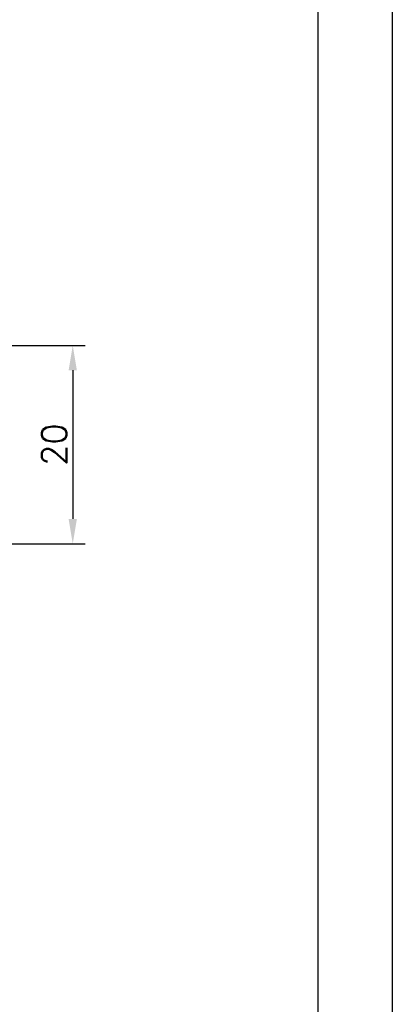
# Model space of a CAD drawing. Header units: millimetres. Extents: x 2231 to 2679, y -254 to 427.
# Tile 9 of 19: x 2642 to 2679, y -137 to -38. Entities that reach past the tile are written whole.
import ezdxf

# ---------------------------------------------------------------- set-up
doc = ezdxf.new("R2010")
doc.units = ezdxf.units.MM
doc.header["$LTSCALE"] = 1.8
doc.header["$MEASUREMENT"] = 0
for name, color, linetype in [('1轮廓实线层', 7, 'Continuous'), ('2细线层', 4, 'Continuous'), ('7标注层', 4, 'Continuous')]:
    doc.layers.add(name, color=color, linetype=linetype)
doc.styles.get("Standard").update_dxf_attribs({"font": 'txt.shx'})
doc.dimstyles.new('ISO-25', dxfattribs={"dimtxt": 2.5, "dimasz": 2.5, "dimexe": 1.25, "dimexo": 0.625, "dimtad": 1, "dimtxsty": 'Standard', "dimcen": 2.5, "dimadec": 0, "dimazin": 0, "dimtfac": 1, "dimtmove": 0, "dimatfit": 3, "dimfxl": 1, "dimarcsym": 0})

# ---------------------------------------------------------------- blocks, each defined once
blk = doc.blocks.new('*D70')
at = {"layer": '7标注层', "color": 0, "lineweight": -2}
for p, q in [((2625.917, -70.834), (2648.142, -70.834)), ((2646.892, -73.334), (2646.892, -88.334)), ((2633.729, -90.834), (2648.142, -90.834))]:
    blk.add_line(p, q, dxfattribs=at)
at = {"layer": '7标注层', "color": 0}
for points in [[(2647.309, -73.334), (2646.476, -73.334), (2646.892, -70.834)], [(2646.476, -88.334), (2647.309, -88.334), (2646.892, -90.834)]]:
    blk.add_solid(points, dxfattribs=at)
at = {"layer": 'Defpoints', "color": 0}
for p in [(2625.292, -70.834), (2633.104, -90.834), (2646.892, -90.834)]:
    blk.add_point(p, dxfattribs=at)
at = {"layer": '7标注层', "color": 0, "insert": (2645.017, -80.834), "char_height": 2.5, "attachment_point": 5, "rotation": 90}
blk.add_mtext('20', dxfattribs=at)

msp = doc.modelspace()

# ---------------------------------------------------------------- linework, layer by layer
at = {"layer": '1轮廓实线层'}
msp.add_line((2671.596, 53.803), (2671.596, -246.197), dxfattribs=at)
at = {"layer": '2细线层'}
msp.add_line((2679.096, 61.303), (2679.096, -253.697), dxfattribs=at)

# ---------------------------------------------------------------- dimensions: what is measured, and where the dimension line sits
at = {"layer": '7标注层'}
dim = msp.add_linear_dim(base=(2646.892, -90.834), p1=(2625.292, -70.834), p2=(2633.104, -90.834), angle=90, dimstyle='ISO-25', override={"dimpost": '<>'}, dxfattribs=at)
dim.commit()
dim.dimension.update_dxf_attribs({"geometry": '*D70', "text_midpoint": (2645.017, -80.834)})

doc.saveas('drawing.dxf')
